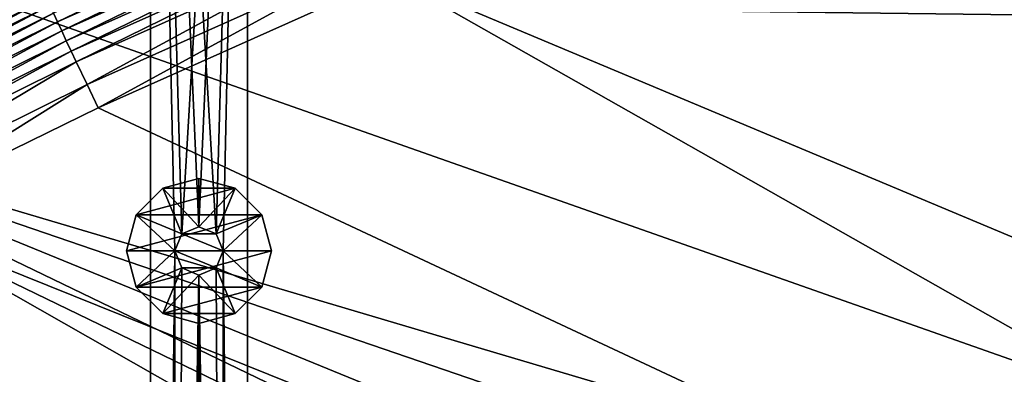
# Model space of a CAD drawing. Header units: metres. Extents: x 0 to 1651, y -1070 to 0.
# Tile 44 of 112: x 553 to 757, y -339 to -265. Entities that reach past the tile are written whole.
import ezdxf

# ---------------------------------------------------------------- set-up
doc = ezdxf.new("R2010")
doc.units = ezdxf.units.M

msp = doc.modelspace()

# ---------------------------------------------------------------- linework, layer by layer
at = {"layer": 'None'}
for points in [[(799.297241, -195.06424, -403), (713.703674, -223.306305, -403), (1304.547363, -487.969818, -403)], [(713.703674, -223.306305, -403), (629.783752, -256.189758, -403), (1263.507813, -522.243103, -403)], [(1304.547363, -487.969818, -403), (713.703674, -223.306305, -403), (1263.507813, -522.243103, -403)], [(621.802917, -236.087616, -393.793457), (559.891174, -263.798462, -393.793457), (560.720581, -265.554901, -395.641296)], [(622.560303, -237.876297, -395.641296), (621.802917, -236.087616, -393.793457), (560.720581, -265.554901, -395.641296)], [(622.560303, -237.876297, -395.641296), (560.720581, -265.554901, -395.641296), (561.617432, -267.453949, -397.307617)], [(623.37915, -239.810242, -397.307617), (622.560303, -237.876297, -395.641296), (561.617432, -267.453949, -397.307617)], [(561.617432, -267.453949, -397.307617), (562.574402, -269.480377, -398.780426), (623.37915, -239.810242, -397.307617)], [(562.574402, -269.480377, -398.780426), (624.25293, -241.873886, -398.780426), (623.37915, -239.810242, -397.307617)], [(487.064728, -240.965317, -60), (420.308136, -277.076508, -60), (556.427002, -256.494446, -377.175201)], [(562.574402, -269.480377, -398.780426), (563.583984, -271.618286, -400.048401), (624.25293, -241.873886, -398.780426)], [(563.583984, -271.618286, -400.048401), (625.174805, -244.051071, -400.048401), (624.25293, -241.873886, -398.780426)], [(625.174805, -244.051071, -400.048401), (563.583984, -271.618286, -400.048401), (564.638794, -273.851807, -401.100159)], [(564.638794, -273.851807, -401.100159), (626.137878, -246.325623, -401.100159), (625.174805, -244.051071, -400.048401)], [(566.849487, -278.533112, -402.52005), (626.137878, -246.325623, -401.100159), (564.638794, -273.851807, -401.100159)], [(566.849487, -278.533112, -402.52005), (628.156494, -251.092941, -402.52005), (626.137878, -246.325623, -401.100159)], [(628.156494, -251.092941, -402.52005), (566.849487, -278.533112, -402.52005), (569.125183, -283.351929, -403)], [(629.783752, -256.189758, -403), (628.156494, -251.092941, -402.52005), (569.125183, -283.351929, -403)], [(420.308136, -277.076508, -60), (495.401184, -286.846497, -377.175201), (556.427002, -256.494446, -377.175201)], [(556.427002, -256.494446, -377.175201), (495.401184, -286.846497, -377.175201), (495.965149, -287.924866, -382.385681)], [(556.958862, -257.589142, -382.385681), (556.427002, -256.494446, -377.175201), (495.965149, -287.924866, -382.385681)], [(629.783752, -256.189758, -403), (569.125183, -283.351929, -403), (1193.170532, -576.010864, -403)], [(1263.507813, -522.243103, -403), (629.783752, -256.189758, -403), (1193.170532, -576.010864, -403)], [(495.965149, -287.924866, -382.385681), (496.950684, -289.809296, -387.314758), (556.958862, -257.589142, -382.385681)], [(496.950684, -289.809296, -387.314758), (557.866943, -259.512085, -387.314758), (556.958862, -257.589142, -382.385681)], [(496.950684, -289.809296, -387.314758), (497.592682, -291.036865, -389.61441), (557.866943, -259.512085, -387.314758)], [(497.592682, -291.036865, -389.61441), (558.458496, -260.76474, -389.61441), (557.866943, -259.512085, -387.314758)], [(1302.379272, -527.437622, -406), (495.653809, -287.867249, -406), (548.162048, -261.558014, -406)], [(497.592682, -291.036865, -389.61441), (498.327087, -292.441071, -391.779236), (558.458496, -260.76474, -389.61441)], [(498.327087, -292.441071, -391.779236), (559.135193, -262.197632, -391.779236), (558.458496, -260.76474, -389.61441)], [(498.327087, -292.441071, -391.779236), (499.147522, -294.009857, -393.793457), (559.135193, -262.197632, -391.779236)], [(499.147522, -294.009857, -393.793457), (559.891174, -263.798462, -393.793457), (559.135193, -262.197632, -391.779236)], [(1336.091064, -271.071716, -406), (1302.379272, -527.437622, -406), (548.162048, -261.558014, -406)], [(548.162048, -261.558014, -406), (1332.880127, -264.695038, -406), (1336.091064, -271.071716, -406)], [(559.891174, -263.798462, -393.793457), (499.147522, -294.009857, -393.793457), (500.047699, -295.731079, -395.641296)], [(560.720581, -265.554901, -395.641296), (559.891174, -263.798462, -393.793457), (500.047699, -295.731079, -395.641296)], [(560.720581, -265.554901, -395.641296), (500.047699, -295.731079, -395.641296), (501.020996, -297.592102, -397.307617)], [(561.617432, -267.453949, -397.307617), (560.720581, -265.554901, -395.641296), (501.020996, -297.592102, -397.307617)], [(501.020996, -297.592102, -397.307617), (502.05957, -299.577942, -398.780426), (561.617432, -267.453949, -397.307617)], [(502.05957, -299.577942, -398.780426), (562.574402, -269.480377, -398.780426), (561.617432, -267.453949, -397.307617)], [(502.05957, -299.577942, -398.780426), (503.155273, -301.673035, -400.048401), (562.574402, -269.480377, -398.780426)], [(503.155273, -301.673035, -400.048401), (563.583984, -271.618286, -400.048401), (562.574402, -269.480377, -398.780426)], [(504.299988, -303.861816, -401.100159), (563.583984, -271.618286, -400.048401), (503.155273, -301.673035, -400.048401)], [(563.583984, -271.618286, -400.048401), (504.299988, -303.861816, -401.100159), (564.638794, -273.851807, -401.100159)], [(564.638794, -273.851807, -401.100159), (504.299988, -303.861816, -401.100159), (506.699219, -308.449371, -402.52005)], [(506.699219, -308.449371, -402.52005), (566.849487, -278.533112, -402.52005), (564.638794, -273.851807, -401.100159)], [(566.849487, -278.533112, -402.52005), (506.699219, -308.449371, -402.52005), (523.273865, -305.881409, -403)], [(569.125183, -283.351929, -403), (566.849487, -278.533112, -402.52005), (523.273865, -305.881409, -403)], [(1193.170532, -576.010864, -403), (569.125183, -283.351929, -403), (523.273865, -305.881409, -403)], [(1181.447754, -619.426575, -406), (334.922852, -601.223877, -406), (495.653809, -287.867249, -406)], [(1302.379272, -527.437622, -406), (1270.322021, -553.53772, -406), (495.653809, -287.867249, -406)], [(1270.322021, -553.53772, -406), (1226.428955, -587.216003, -406), (495.653809, -287.867249, -406)], [(495.653809, -287.867249, -406), (1226.428955, -587.216003, -406), (1181.447754, -619.426575, -406)], [(448.937836, -346.290924, -403), (1103.315796, -636.548584, -403), (523.273865, -305.881409, -403)], [(1103.315796, -636.548584, -403), (1146.910767, -608.250427, -403), (523.273865, -305.881409, -403)], [(523.273865, -305.881409, -403), (1146.910767, -608.250427, -403), (1193.170532, -576.010864, -403)]]:
    msp.add_3dface(points, dxfattribs=at)
at = {"layer": 'None0'}
for points in [[(586.464661, -309.464569, -410), (590.000183, -308.000092, -410), (580.000183, -80.000092, -410)], [(590.000183, -308.000092, -410), (593.535706, -309.464569, -410), (580.000183, -80.000092, -410)], [(580.000183, -80.000092, -410), (593.535706, -309.464569, -410), (600.000183, -80.000092, -410)], [(586.464661, -309.464569, -410), (580.000183, -80.000092, -410), (585.000183, -313.000092, -410)], [(580.000183, -80.000092, -410), (580.000183, -758.689636, -410), (585.000183, -313.000092, -410)], [(580.000183, -80.000092, -430), (580.000183, -758.689636, -430), (580.000183, -80.000092, -410)], [(580.000183, -758.689636, -430), (580.000183, -758.689636, -410), (580.000183, -80.000092, -410)], [(586.464661, -309.464569, -430), (580.000183, -80.000092, -430), (600.000183, -80.000092, -430)], [(580.000183, -80.000092, -430), (585.000183, -313.000092, -430), (580.000183, -758.689636, -430)], [(586.464661, -309.464569, -430), (585.000183, -313.000092, -430), (580.000183, -80.000092, -430)], [(590.000183, -308.000092, -430), (586.464661, -309.464569, -430), (600.000183, -80.000092, -430)], [(600.000183, -80.000092, -430), (593.535706, -309.464569, -430), (590.000183, -308.000092, -430)], [(593.535706, -309.464569, -410), (595.000183, -313.000092, -410), (600.000183, -80.000092, -410)], [(595.000183, -313.000092, -430), (593.535706, -309.464569, -430), (600.000183, -80.000092, -430)], [(600.000183, -80.000092, -410), (595.000183, -313.000092, -410), (600.000183, -758.689636, -410)], [(600.000183, -758.689636, -430), (595.000183, -313.000092, -430), (600.000183, -80.000092, -430)], [(600.000183, -758.689636, -410), (600.000183, -758.689636, -430), (600.000183, -80.000092, -410)], [(600.000183, -758.689636, -430), (600.000183, -80.000092, -430), (600.000183, -80.000092, -410)], [(590.000183, -298.000092, -550), (582.500183, -300.009705, -550), (590.000183, -298.000092, -510)], [(582.500183, -300.009705, -550), (582.500183, -300.009705, -510), (590.000183, -298.000092, -510)], [(597.500183, -300.009705, -550), (582.500183, -300.009705, -550), (590.000183, -298.000092, -550)], [(590.000183, -308.000092, -510), (590.000183, -298.000092, -510), (582.500183, -300.009705, -510)], [(597.500183, -300.009705, -550), (590.000183, -298.000092, -550), (597.500183, -300.009705, -510)], [(590.000183, -298.000092, -550), (590.000183, -298.000092, -510), (597.500183, -300.009705, -510)], [(597.500183, -300.009705, -510), (590.000183, -298.000092, -510), (590.000183, -308.000092, -510)], [(582.500183, -300.009705, -550), (577.009827, -305.500092, -550), (582.500183, -300.009705, -510)], [(577.009827, -305.500092, -550), (577.009827, -305.500092, -510), (582.500183, -300.009705, -510)], [(602.990601, -305.500092, -550), (577.009827, -305.500092, -550), (597.500183, -300.009705, -550)], [(577.009827, -305.500092, -550), (582.500183, -300.009705, -550), (597.500183, -300.009705, -550)], [(582.500183, -300.009705, -510), (577.009827, -305.500092, -510), (586.464661, -309.464569, -510)], [(590.000183, -308.000092, -510), (582.500183, -300.009705, -510), (586.464661, -309.464569, -510)], [(593.535706, -309.464569, -510), (597.500183, -300.009705, -510), (590.000183, -308.000092, -510)], [(602.990601, -305.500092, -510), (597.500183, -300.009705, -510), (593.535706, -309.464569, -510)], [(602.990601, -305.500092, -550), (597.500183, -300.009705, -550), (602.990601, -305.500092, -510)], [(597.500183, -300.009705, -550), (597.500183, -300.009705, -510), (602.990601, -305.500092, -510)], [(577.009827, -305.500092, -550), (575.000183, -313.000092, -550), (577.009827, -305.500092, -510)], [(575.000183, -313.000092, -550), (575.000183, -313.000092, -510), (577.009827, -305.500092, -510)], [(605.000183, -313.000092, -550), (575.000183, -313.000092, -550), (602.990601, -305.500092, -550)], [(575.000183, -313.000092, -550), (577.009827, -305.500092, -550), (602.990601, -305.500092, -550)], [(577.009827, -305.500092, -510), (575.000183, -313.000092, -510), (585.000183, -313.000092, -510)], [(586.464661, -309.464569, -510), (577.009827, -305.500092, -510), (585.000183, -313.000092, -510)], [(595.000183, -313.000092, -510), (602.990601, -305.500092, -510), (593.535706, -309.464569, -510)], [(605.000183, -313.000092, -510), (602.990601, -305.500092, -510), (595.000183, -313.000092, -510)], [(605.000183, -313.000092, -550), (602.990601, -305.500092, -550), (605.000183, -313.000092, -510)], [(602.990601, -305.500092, -550), (602.990601, -305.500092, -510), (605.000183, -313.000092, -510)], [(590.000183, -308.000092, -410), (586.464661, -309.464569, -410), (590.000183, -308.000092, -408)], [(586.464661, -309.464569, -410), (586.464661, -309.464569, -408), (590.000183, -308.000092, -408)], [(590.000183, -308.000092, -408), (586.464661, -309.464569, -408), (593.535706, -309.464569, -408)], [(590.000183, -308.000092, -510), (586.464661, -309.464569, -510), (590.000183, -308.000092, -430)], [(586.464661, -309.464569, -510), (586.464661, -309.464569, -430), (590.000183, -308.000092, -430)], [(590.000183, -308.000092, -408), (593.535706, -309.464569, -408), (590.000183, -308.000092, -410)], [(593.535706, -309.464569, -408), (593.535706, -309.464569, -410), (590.000183, -308.000092, -410)], [(590.000183, -308.000092, -430), (593.535706, -309.464569, -430), (590.000183, -308.000092, -510)], [(593.535706, -309.464569, -430), (593.535706, -309.464569, -510), (590.000183, -308.000092, -510)], [(586.464661, -309.464569, -410), (585.000183, -313.000092, -410), (586.464661, -309.464569, -408)], [(585.000183, -313.000092, -410), (585.000183, -313.000092, -408), (586.464661, -309.464569, -408)], [(586.464661, -309.464569, -408), (585.000183, -313.000092, -408), (595.000183, -313.000092, -408)], [(586.464661, -309.464569, -510), (585.000183, -313.000092, -510), (586.464661, -309.464569, -430)], [(585.000183, -313.000092, -510), (585.000183, -313.000092, -430), (586.464661, -309.464569, -430)], [(586.464661, -309.464569, -408), (595.000183, -313.000092, -408), (593.535706, -309.464569, -408)], [(593.535706, -309.464569, -408), (595.000183, -313.000092, -408), (593.535706, -309.464569, -410)], [(595.000183, -313.000092, -408), (595.000183, -313.000092, -410), (593.535706, -309.464569, -410)], [(593.535706, -309.464569, -430), (595.000183, -313.000092, -430), (593.535706, -309.464569, -510)], [(595.000183, -313.000092, -430), (595.000183, -313.000092, -510), (593.535706, -309.464569, -510)], [(577.009827, -320.500092, -510), (575.000183, -313.000092, -510), (577.009827, -320.500092, -550)], [(575.000183, -313.000092, -510), (575.000183, -313.000092, -550), (577.009827, -320.500092, -550)], [(577.009827, -320.500092, -550), (575.000183, -313.000092, -550), (605.000183, -313.000092, -550)], [(585.000183, -313.000092, -510), (575.000183, -313.000092, -510), (577.009827, -320.500092, -510)], [(602.990601, -320.500092, -550), (577.009827, -320.500092, -550), (605.000183, -313.000092, -550)], [(585.000183, -313.000092, -510), (577.009827, -320.500092, -510), (586.464661, -316.535614, -510)], [(585.000183, -313.000092, -410), (580.000183, -758.689636, -410), (585.000183, -618.000122, -410)], [(585.000183, -313.000092, -430), (585.000183, -618.000122, -430), (580.000183, -758.689636, -430)], [(586.464661, -316.535614, -410), (585.000183, -313.000092, -410), (585.000183, -618.000122, -410)], [(585.000183, -313.000092, -410), (586.464661, -316.535614, -410), (585.000183, -313.000092, -408)], [(586.464661, -316.535614, -410), (586.464661, -316.535614, -408), (585.000183, -313.000092, -408)], [(585.000183, -313.000092, -408), (593.535706, -316.535614, -408), (595.000183, -313.000092, -408)], [(585.000183, -313.000092, -408), (586.464661, -316.535614, -408), (593.535706, -316.535614, -408)], [(585.000183, -313.000092, -510), (586.464661, -316.535614, -510), (585.000183, -313.000092, -430)], [(586.464661, -316.535614, -510), (586.464661, -316.535614, -430), (585.000183, -313.000092, -430)], [(585.000183, -313.000092, -430), (586.464661, -316.535614, -430), (585.000183, -618.000122, -430)], [(595.000183, -313.000092, -410), (593.535706, -316.535614, -410), (595.000183, -618.000122, -410)], [(595.000183, -313.000092, -408), (593.535706, -316.535614, -408), (595.000183, -313.000092, -410)], [(593.535706, -316.535614, -408), (593.535706, -316.535614, -410), (595.000183, -313.000092, -410)], [(595.000183, -313.000092, -430), (593.535706, -316.535614, -430), (595.000183, -313.000092, -510)], [(593.535706, -316.535614, -430), (593.535706, -316.535614, -510), (595.000183, -313.000092, -510)], [(593.535706, -316.535614, -510), (602.990601, -320.500092, -510), (595.000183, -313.000092, -510)], [(593.535706, -316.535614, -430), (595.000183, -313.000092, -430), (595.000183, -618.000122, -430)], [(595.000183, -313.000092, -410), (595.000183, -618.000122, -410), (600.000183, -758.689636, -410)], [(602.990601, -320.500092, -510), (605.000183, -313.000092, -510), (595.000183, -313.000092, -510)], [(595.000183, -618.000122, -430), (595.000183, -313.000092, -430), (600.000183, -758.689636, -430)], [(605.000183, -313.000092, -510), (602.990601, -320.500092, -510), (605.000183, -313.000092, -550)], [(602.990601, -320.500092, -510), (602.990601, -320.500092, -550), (605.000183, -313.000092, -550)], [(577.009827, -320.500092, -510), (582.500183, -325.990479, -510), (586.464661, -316.535614, -510)], [(586.464661, -316.535614, -510), (582.500183, -325.990479, -510), (590.000183, -318.000092, -510)], [(586.464661, -316.535614, -410), (585.000183, -618.000122, -410), (590.000183, -318.000092, -410)], [(586.464661, -316.535614, -430), (590.000183, -318.000092, -430), (585.000183, -618.000122, -430)], [(586.464661, -316.535614, -410), (590.000183, -318.000092, -410), (586.464661, -316.535614, -408)], [(590.000183, -318.000092, -410), (590.000183, -318.000092, -408), (586.464661, -316.535614, -408)], [(586.464661, -316.535614, -408), (590.000183, -318.000092, -408), (593.535706, -316.535614, -408)], [(586.464661, -316.535614, -510), (590.000183, -318.000092, -510), (586.464661, -316.535614, -430)], [(590.000183, -318.000092, -510), (590.000183, -318.000092, -430), (586.464661, -316.535614, -430)], [(593.535706, -316.535614, -410), (590.000183, -318.000092, -410), (595.000183, -618.000122, -410)], [(593.535706, -316.535614, -408), (590.000183, -318.000092, -408), (593.535706, -316.535614, -410)], [(590.000183, -318.000092, -408), (590.000183, -318.000092, -410), (593.535706, -316.535614, -410)], [(593.535706, -316.535614, -430), (590.000183, -318.000092, -430), (593.535706, -316.535614, -510)], [(590.000183, -318.000092, -430), (590.000183, -318.000092, -510), (593.535706, -316.535614, -510)], [(590.000183, -318.000092, -510), (597.500183, -325.990479, -510), (593.535706, -316.535614, -510)], [(593.535706, -316.535614, -430), (595.000183, -618.000122, -430), (590.000183, -318.000092, -430)], [(597.500183, -325.990479, -510), (602.990601, -320.500092, -510), (593.535706, -316.535614, -510)], [(582.500183, -325.990479, -510), (590.000183, -328.000092, -510), (590.000183, -318.000092, -510)], [(585.000183, -618.000122, -410), (586.464661, -614.464539, -410), (590.000183, -318.000092, -410)], [(585.000183, -618.000122, -430), (590.000183, -318.000092, -430), (586.464661, -614.464539, -430)], [(590.000183, -318.000092, -410), (586.464661, -614.464539, -410), (590.000183, -613.000122, -410)], [(590.000183, -318.000092, -430), (590.000183, -613.000122, -430), (586.464661, -614.464539, -430)], [(595.000183, -618.000122, -410), (590.000183, -318.000092, -410), (593.535706, -614.464539, -410)], [(590.000183, -318.000092, -410), (590.000183, -613.000122, -410), (593.535706, -614.464539, -410)], [(590.000183, -318.000092, -510), (590.000183, -328.000092, -510), (597.500183, -325.990479, -510)], [(595.000183, -618.000122, -430), (593.535706, -614.464539, -430), (590.000183, -318.000092, -430)], [(590.000183, -318.000092, -430), (593.535706, -614.464539, -430), (590.000183, -613.000122, -430)], [(582.500183, -325.990479, -510), (577.009827, -320.500092, -510), (582.500183, -325.990479, -550)], [(577.009827, -320.500092, -510), (577.009827, -320.500092, -550), (582.500183, -325.990479, -550)], [(582.500183, -325.990479, -550), (577.009827, -320.500092, -550), (602.990601, -320.500092, -550)], [(597.500183, -325.990479, -550), (582.500183, -325.990479, -550), (602.990601, -320.500092, -550)], [(602.990601, -320.500092, -510), (597.500183, -325.990479, -510), (602.990601, -320.500092, -550)], [(597.500183, -325.990479, -510), (597.500183, -325.990479, -550), (602.990601, -320.500092, -550)], [(590.000183, -328.000092, -510), (582.500183, -325.990479, -510), (590.000183, -328.000092, -550)], [(582.500183, -325.990479, -510), (582.500183, -325.990479, -550), (590.000183, -328.000092, -550)], [(597.500183, -325.990479, -550), (590.000183, -328.000092, -550), (582.500183, -325.990479, -550)], [(597.500183, -325.990479, -510), (590.000183, -328.000092, -510), (597.500183, -325.990479, -550)], [(590.000183, -328.000092, -510), (590.000183, -328.000092, -550), (597.500183, -325.990479, -550)]]:
    msp.add_3dface(points, dxfattribs=at)

doc.saveas('drawing.dxf')
